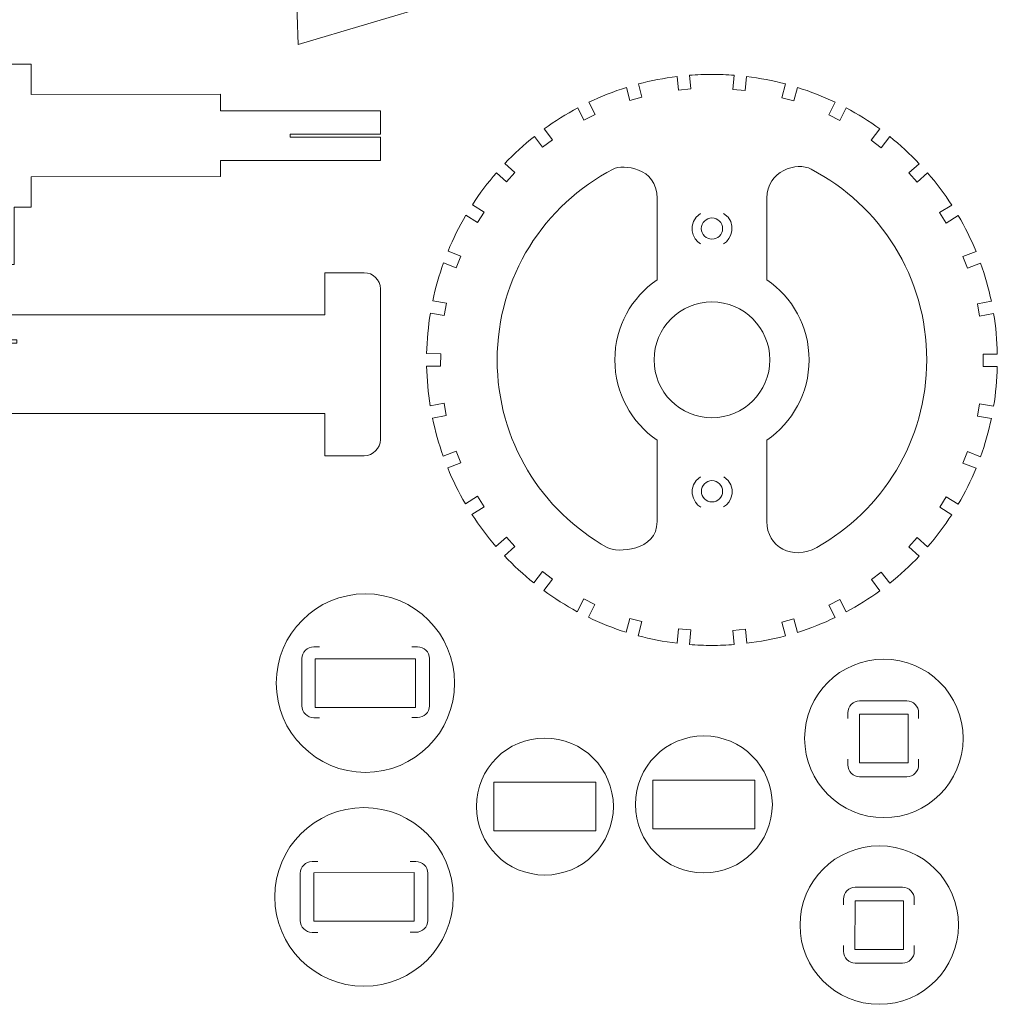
# Model space of a CAD drawing. Header units: centimetres. Extents: x -16.5 to 16.5, y -15.6 to 15.6.
# Tile 2 of 41: x -11.3 to -5.3, y -15.6 to -9.5. Entities that reach past the tile are written whole.
import ezdxf

# ---------------------------------------------------------------- set-up
doc = ezdxf.new("R2010")
doc.units = ezdxf.units.CM
doc.header["$MEASUREMENT"] = 0
doc.layers.add('layer 1', color=7, linetype='Continuous')

msp = doc.modelspace()

# ---------------------------------------------------------------- linework, layer by layer
at = {"layer": 'layer 1', "color": 250, "lineweight": 9}
for points, knots in [([(-8.48347, -8.46009), (-8.83918, -8.54682), (-9.01149, -8.7687), (-8.74482, -9.41352), (-8.74482, -9.41352), (-8.74482, -9.41352), (-9.60813, -9.67043), (-9.60813, -9.67043), (-9.60813, -9.67043), (-9.64008, -9.05794), (-9.60691, -7.90642), (-9.39077, -6.91582), (-9.39077, -6.91582), (-9.30399, -6.51804), (-8.74001, -6.51402), (-8.80855, -6.85389), (-8.80855, -6.85389), (-8.85398, -7.07916), (-8.8241, -7.23839), (-8.75254, -7.34738), (-8.75254, -7.34738), (-8.6195, -7.54999), (-8.1499, -7.45418), (-8.16532, -8.00741), (-8.16532, -8.00741), (-8.1707, -8.20026), (-8.27133, -8.40836), (-8.48347, -8.46009)], [0, 0, 0, 0, 0.125, 0.125, 0.125, 0.125, 0.25, 0.25, 0.25, 0.25, 0.375, 0.375, 0.375, 0.375, 0.5, 0.5, 0.5, 0.5, 0.625, 0.625, 0.625, 0.625, 0.75, 0.75, 0.75, 0.75, 1, 1, 1, 1]), ([(-9.09796, -10.08212), (-9.09796, -10.08212), (-9.09822, -10.22595), (-9.09822, -10.22595), (-9.09822, -10.22595), (-9.09822, -10.22595), (-9.65821, -10.22598), (-9.65821, -10.22598), (-9.65821, -10.22598), (-9.65821, -10.22598), (-9.65821, -10.24536), (-9.65821, -10.24536), (-9.65821, -10.24536), (-9.65821, -10.24536), (-9.09818, -10.24535), (-9.09818, -10.24535), (-9.09818, -10.24535), (-9.09818, -10.24535), (-9.09796, -10.38952), (-9.09796, -10.38952), (-9.09796, -10.38952), (-9.09796, -10.38952), (-10.09032, -10.38952), (-10.09032, -10.38952), (-10.09032, -10.38952), (-10.09032, -10.38952), (-10.08985, -10.49039), (-10.08985, -10.49039), (-10.08985, -10.49039), (-10.08985, -10.49039), (-11.26523, -10.49137), (-11.26523, -10.49137), (-11.26523, -10.49137), (-11.26523, -10.49137), (-11.265, -10.67863), (-11.265, -10.67863), (-11.265, -10.67863), (-11.265, -10.67863), (-11.37123, -10.67871), (-11.37123, -10.67871), (-11.37123, -10.67871), (-11.37123, -10.67871), (-11.3708, -11.03551), (-11.3708, -11.03551), (-11.3708, -11.03551), (-11.3708, -11.03551), (-11.60394, -11.03568), (-11.60394, -11.03568), (-11.60394, -11.03568), (-11.60394, -11.03568), (-11.60436, -10.67888), (-11.60436, -10.67888), (-11.60436, -10.67888), (-11.60436, -10.67888), (-11.80316, -10.67903), (-11.80316, -10.67903), (-11.80316, -10.67903), (-11.80316, -10.67903), (-11.80429, -9.79248), (-11.80429, -9.79248), (-11.80429, -9.79248), (-11.80429, -9.79248), (-11.26612, -9.79207), (-11.26612, -9.79207), (-11.26612, -9.79207), (-11.26612, -9.79207), (-11.26589, -9.98078), (-11.26589, -9.98078), (-11.26589, -9.98078), (-11.26589, -9.98078), (-10.09044, -9.97979), (-10.09044, -9.97979), (-10.09044, -9.97979), (-10.09044, -9.97979), (-10.09032, -10.08212), (-10.09032, -10.08212), (-10.09032, -10.08212), (-10.09032, -10.08212), (-9.09796, -10.08212), (-9.09796, -10.08212)], [0, 0, 0, 0, 0.047619, 0.047619, 0.047619, 0.047619, 0.0952381, 0.0952381, 0.0952381, 0.0952381, 0.1428571, 0.1428571, 0.1428571, 0.1428571, 0.1904762, 0.1904762, 0.1904762, 0.1904762, 0.2380952, 0.2380952, 0.2380952, 0.2380952, 0.2857143, 0.2857143, 0.2857143, 0.2857143, 0.3333333, 0.3333333, 0.3333333, 0.3333333, 0.3809524, 0.3809524, 0.3809524, 0.3809524, 0.4285714, 0.4285714, 0.4285714, 0.4285714, 0.4761905, 0.4761905, 0.4761905, 0.4761905, 0.5238095, 0.5238095, 0.5238095, 0.5238095, 0.5714286, 0.5714286, 0.5714286, 0.5714286, 0.6190476, 0.6190476, 0.6190476, 0.6190476, 0.6666667, 0.6666667, 0.6666667, 0.6666667, 0.7142857, 0.7142857, 0.7142857, 0.7142857, 0.7619048, 0.7619048, 0.7619048, 0.7619048, 0.8095238, 0.8095238, 0.8095238, 0.8095238, 0.8571429, 0.8571429, 0.8571429, 0.8571429, 0.9047619, 0.9047619, 0.9047619, 0.9047619, 1, 1, 1, 1]), ([(-7.04131, -9.85615), (-6.99478, -9.85615), (-6.94867, -9.85793), (-6.90306, -9.86148), (-6.90306, -9.86148), (-6.90306, -9.86148), (-6.91136, -9.94906), (-6.91136, -9.94906), (-6.91136, -9.94906), (-6.91136, -9.94906), (-6.83455, -9.95633), (-6.83455, -9.95633), (-6.83455, -9.95633), (-6.83455, -9.95633), (-6.82629, -9.86917), (-6.82629, -9.86917), (-6.82629, -9.86917), (-6.74404, -9.87913), (-6.66352, -9.89472), (-6.58515, -9.91558), (-6.58515, -9.91558), (-6.58515, -9.91558), (-6.60785, -10.00119), (-6.60785, -10.00119), (-6.60785, -10.00119), (-6.60785, -10.00119), (-6.53328, -10.02095), (-6.53328, -10.02095), (-6.53328, -10.02095), (-6.53328, -10.02095), (-6.51104, -9.93706), (-6.51104, -9.93706), (-6.51104, -9.93706), (-6.4304, -9.96234), (-6.35226, -9.99324), (-6.27705, -10.0293), (-6.27705, -10.0293), (-6.27705, -10.0293), (-6.31686, -10.10699), (-6.31686, -10.10699), (-6.31686, -10.10699), (-6.31686, -10.10699), (-6.2482, -10.14217), (-6.2482, -10.14217), (-6.2482, -10.14217), (-6.2482, -10.14217), (-6.20825, -10.06419), (-6.20825, -10.06419), (-6.20825, -10.06419), (-6.13569, -10.10295), (-6.06617, -10.14665), (-6.00009, -10.19478), (-6.00009, -10.19478), (-6.00009, -10.19478), (-6.05281, -10.26507), (-6.05281, -10.26507), (-6.05281, -10.26507), (-6.05281, -10.26507), (-5.9911, -10.31135), (-5.9911, -10.31135), (-5.9911, -10.31135), (-5.9911, -10.31135), (-5.93869, -10.2415), (-5.93869, -10.2415), (-5.93869, -10.2415), (-5.87369, -10.29329), (-5.81244, -10.34958), (-5.75536, -10.40986), (-5.75536, -10.40986), (-5.75536, -10.40986), (-5.82, -10.46764), (-5.82, -10.46764), (-5.82, -10.46764), (-5.82, -10.46764), (-5.76858, -10.52515), (-5.76858, -10.52515), (-5.76858, -10.52515), (-5.76858, -10.52515), (-5.70355, -10.46701), (-5.70355, -10.46701), (-5.70355, -10.46701), (-5.64912, -10.52972), (-5.59903, -10.59629), (-5.55374, -10.66626), (-5.55374, -10.66626), (-5.55374, -10.66626), (-5.62873, -10.71283), (-5.62873, -10.71283), (-5.62873, -10.71283), (-5.62873, -10.71283), (-5.58804, -10.77837), (-5.58804, -10.77837), (-5.58804, -10.77837), (-5.58804, -10.77837), (-5.51323, -10.73192), (-5.51323, -10.73192), (-5.51323, -10.73192), (-5.47146, -10.80306), (-5.43452, -10.87737), (-5.40287, -10.95441), (-5.40287, -10.95441), (-5.40287, -10.95441), (-5.48442, -10.98652), (-5.48442, -10.98652), (-5.48442, -10.98652), (-5.48442, -10.98652), (-5.45616, -11.0583), (-5.45616, -11.0583), (-5.45616, -11.0583), (-5.45616, -11.0583), (-5.37511, -11.02639), (-5.37511, -11.02639), (-5.37511, -11.02639), (-5.34746, -11.10308), (-5.32494, -11.18225), (-5.308, -11.26345), (-5.308, -11.26345), (-5.308, -11.26345), (-5.39449, -11.27889), (-5.39449, -11.27889), (-5.39449, -11.27889), (-5.39449, -11.27889), (-5.38092, -11.35484), (-5.38092, -11.35484), (-5.38092, -11.35484), (-5.38092, -11.35484), (-5.2939, -11.3393), (-5.2939, -11.3393), (-5.2939, -11.3393), (-5.28048, -11.42147), (-5.2727, -11.50558), (-5.27101, -11.59115), (-5.27101, -11.59115), (-5.27101, -11.59115), (-5.35933, -11.59129), (-5.35933, -11.59129), (-5.35933, -11.59129), (-5.35933, -11.59129), (-5.35922, -11.66843), (-5.35922, -11.66843), (-5.35922, -11.66843), (-5.35922, -11.66843), (-5.27118, -11.6683), (-5.27118, -11.6683), (-5.27118, -11.6683), (-5.27311, -11.75192), (-5.28084, -11.8341), (-5.29398, -11.91447), (-5.29398, -11.91447), (-5.29398, -11.91447), (-5.38051, -11.89902), (-5.38051, -11.89902), (-5.38051, -11.89902), (-5.38051, -11.89902), (-5.39408, -11.97496), (-5.39408, -11.97496), (-5.39408, -11.97496), (-5.39408, -11.97496), (-5.30809, -11.99032), (-5.30809, -11.99032), (-5.30809, -11.99032), (-5.32503, -12.07148), (-5.34755, -12.15061), (-5.3752, -12.22727), (-5.3752, -12.22727), (-5.3752, -12.22727), (-5.45575, -12.19556), (-5.45575, -12.19556), (-5.45575, -12.19556), (-5.45575, -12.19556), (-5.48401, -12.26734), (-5.48401, -12.26734), (-5.48401, -12.26734), (-5.48401, -12.26734), (-5.40296, -12.29925), (-5.40296, -12.29925), (-5.40296, -12.29925), (-5.43461, -12.37625), (-5.47154, -12.45054), (-5.51329, -12.52164), (-5.51329, -12.52164), (-5.51329, -12.52164), (-5.58763, -12.47549), (-5.58763, -12.47549), (-5.58763, -12.47549), (-5.58763, -12.47549), (-5.62832, -12.54103), (-5.62832, -12.54103), (-5.62832, -12.54103), (-5.62832, -12.54103), (-5.55378, -12.58731), (-5.55378, -12.58731), (-5.55378, -12.58731), (-5.59905, -12.65726), (-5.64912, -12.72381), (-5.70352, -12.78651), (-5.70352, -12.78651), (-5.70352, -12.78651), (-5.76818, -12.7287), (-5.76818, -12.7287), (-5.76818, -12.7287), (-5.76818, -12.7287), (-5.81959, -12.78622), (-5.81959, -12.78622), (-5.81959, -12.78622), (-5.81959, -12.78622), (-5.75533, -12.84365), (-5.75533, -12.84365), (-5.75533, -12.84365), (-5.81238, -12.90392), (-5.87361, -12.96019), (-5.93857, -13.01197), (-5.93857, -13.01197), (-5.93857, -13.01197), (-5.99069, -12.9425), (-5.99069, -12.9425), (-5.99069, -12.9425), (-5.99069, -12.9425), (-6.0524, -12.98879), (-6.0524, -12.98879), (-6.0524, -12.98879), (-6.0524, -12.98879), (-5.99995, -13.05872), (-5.99995, -13.05872), (-5.99995, -13.05872), (-6.066, -13.10685), (-6.13549, -13.15055), (-6.20802, -13.18931), (-6.20802, -13.18931), (-6.20802, -13.18931), (-6.24779, -13.11169), (-6.24779, -13.11169), (-6.24779, -13.11169), (-6.24779, -13.11169), (-6.31645, -13.14687), (-6.31645, -13.14687), (-6.31645, -13.14687), (-6.31645, -13.14687), (-6.27683, -13.22419), (-6.27683, -13.22419), (-6.27683, -13.22419), (-6.352, -13.26025), (-6.4301, -13.29119), (-6.51071, -13.31647), (-6.51071, -13.31647), (-6.51071, -13.31647), (-6.53287, -13.2329), (-6.53287, -13.2329), (-6.53287, -13.2329), (-6.53287, -13.2329), (-6.60744, -13.25266), (-6.60744, -13.25266), (-6.60744, -13.25266), (-6.60744, -13.25266), (-6.58484, -13.33793), (-6.58484, -13.33793), (-6.58484, -13.33793), (-6.66319, -13.35878), (-6.74368, -13.37442), (-6.82591, -13.3844), (-6.82591, -13.3844), (-6.82591, -13.3844), (-6.83415, -13.29753), (-6.83415, -13.29753), (-6.83415, -13.29753), (-6.83415, -13.29753), (-6.91095, -13.30479), (-6.91095, -13.30479), (-6.91095, -13.30479), (-6.91095, -13.30479), (-6.90268, -13.39204), (-6.90268, -13.39204), (-6.90268, -13.39204), (-6.94843, -13.39561), (-6.99465, -13.39744), (-7.04131, -13.39744), (-7.04131, -13.39744), (-7.08846, -13.39744), (-7.13517, -13.39558), (-7.18139, -13.39195), (-7.18139, -13.39195), (-7.18139, -13.39195), (-7.17284, -13.30171), (-7.17284, -13.30171), (-7.17284, -13.30171), (-7.17284, -13.30171), (-7.24965, -13.29444), (-7.24965, -13.29444), (-7.24965, -13.29444), (-7.24965, -13.29444), (-7.25815, -13.38422), (-7.25815, -13.38422), (-7.25815, -13.38422), (-7.34052, -13.37412), (-7.42115, -13.3584), (-7.49964, -13.33741), (-7.49964, -13.33741), (-7.49964, -13.33741), (-7.47635, -13.24957), (-7.47635, -13.24957), (-7.47635, -13.24957), (-7.47635, -13.24957), (-7.55092, -13.22981), (-7.55092, -13.22981), (-7.55092, -13.22981), (-7.55092, -13.22981), (-7.57374, -13.31592), (-7.57374, -13.31592), (-7.57374, -13.31592), (-7.6545, -13.2905), (-7.73277, -13.2595), (-7.80806, -13.22325), (-7.80806, -13.22325), (-7.80806, -13.22325), (-7.76734, -13.14379), (-7.76734, -13.14379), (-7.76734, -13.14379), (-7.76734, -13.14379), (-7.836, -13.1086), (-7.836, -13.1086), (-7.836, -13.1086), (-7.836, -13.1086), (-7.87679, -13.18822), (-7.87679, -13.18822), (-7.87679, -13.18822), (-7.94936, -13.1493), (-8.0189, -13.10545), (-8.08498, -13.05715), (-8.08498, -13.05715), (-8.08498, -13.05715), (-8.03139, -12.98571), (-8.03139, -12.98571), (-8.03139, -12.98571), (-8.03139, -12.98571), (-8.0931, -12.93942), (-8.0931, -12.93942), (-8.0931, -12.93942), (-8.0931, -12.93942), (-8.14627, -13.0103), (-8.14627, -13.0103), (-8.14627, -13.0103), (-8.21123, -12.95835), (-8.27247, -12.90194), (-8.32949, -12.84149), (-8.32949, -12.84149), (-8.32949, -12.84149), (-8.2642, -12.78313), (-8.2642, -12.78313), (-8.2642, -12.78313), (-8.2642, -12.78313), (-8.31562, -12.72562), (-8.31562, -12.72562), (-8.31562, -12.72562), (-8.31562, -12.72562), (-8.38124, -12.78428), (-8.38124, -12.78428), (-8.38124, -12.78428), (-8.43557, -12.72145), (-8.48554, -12.65475), (-8.53071, -12.58465), (-8.53071, -12.58465), (-8.53071, -12.58465), (-8.45547, -12.53794), (-8.45547, -12.53794), (-8.45547, -12.53794), (-8.45547, -12.53794), (-8.49616, -12.4724), (-8.49616, -12.4724), (-8.49616, -12.4724), (-8.49616, -12.4724), (-8.57102, -12.51888), (-8.57102, -12.51888), (-8.57102, -12.51888), (-8.61263, -12.44766), (-8.64939, -12.37329), (-8.6809, -12.29619), (-8.6809, -12.29619), (-8.6809, -12.29619), (-8.59978, -12.26425), (-8.59978, -12.26425), (-8.59978, -12.26425), (-8.59978, -12.26425), (-8.62804, -12.19247), (-8.62804, -12.19247), (-8.62804, -12.19247), (-8.62804, -12.19247), (-8.70854, -12.22417), (-8.70854, -12.22417), (-8.70854, -12.22417), (-8.73602, -12.14746), (-8.75844, -12.06834), (-8.77522, -11.98714), (-8.77522, -11.98714), (-8.77522, -11.98714), (-8.68971, -11.97188), (-8.68971, -11.97188), (-8.68971, -11.97188), (-8.68971, -11.97188), (-8.70328, -11.89593), (-8.70328, -11.89593), (-8.70328, -11.89593), (-8.70328, -11.89593), (-8.7891, -11.91125), (-8.7891, -11.91125), (-8.7891, -11.91125), (-8.80207, -11.83092), (-8.80967, -11.74877), (-8.81147, -11.66521), (-8.81147, -11.66521), (-8.81147, -11.66521), (-8.72457, -11.66535), (-8.72457, -11.66535), (-8.72457, -11.66535), (-8.72457, -11.66535), (-8.72446, -11.5882), (-8.72446, -11.5882), (-8.72446, -11.5882), (-8.72446, -11.5882), (-8.81147, -11.58807), (-8.81147, -11.58807), (-8.81147, -11.58807), (-8.80963, -11.50258), (-8.80168, -11.41861), (-8.78814, -11.33652), (-8.78814, -11.33652), (-8.78814, -11.33652), (-8.70287, -11.35175), (-8.70287, -11.35175), (-8.70287, -11.35175), (-8.70287, -11.35175), (-8.6893, -11.27581), (-8.6893, -11.27581), (-8.6893, -11.27581), (-8.6893, -11.27581), (-8.77396, -11.26069), (-8.77396, -11.26069), (-8.77396, -11.26069), (-8.75693, -11.17966), (-8.73437, -11.10064), (-8.70666, -11.02409), (-8.70666, -11.02409), (-8.70666, -11.02409), (-8.62763, -11.05521), (-8.62763, -11.05521), (-8.62763, -11.05521), (-8.62763, -11.05521), (-8.59937, -10.98343), (-8.59937, -10.98343), (-8.59937, -10.98343), (-8.59937, -10.98343), (-8.67877, -10.95217), (-8.67877, -10.95217), (-8.67877, -10.95217), (-8.64707, -10.87531), (-8.61011, -10.80118), (-8.56835, -10.73021), (-8.56835, -10.73021), (-8.56835, -10.73021), (-8.49576, -10.77528), (-8.49576, -10.77528), (-8.49576, -10.77528), (-8.49576, -10.77528), (-8.45506, -10.70974), (-8.45506, -10.70974), (-8.45506, -10.70974), (-8.45506, -10.70974), (-8.52783, -10.66457), (-8.52783, -10.66457), (-8.52783, -10.66457), (-8.48256, -10.59478), (-8.43253, -10.52835), (-8.37816, -10.46579), (-8.37816, -10.46579), (-8.37816, -10.46579), (-8.31521, -10.52207), (-8.31521, -10.52207), (-8.31521, -10.52207), (-8.31521, -10.52207), (-8.26379, -10.46456), (-8.26379, -10.46456), (-8.26379, -10.46456), (-8.26379, -10.46456), (-8.3263, -10.40868), (-8.3263, -10.40868), (-8.3263, -10.40868), (-8.26931, -10.34857), (-8.20812, -10.2925), (-8.14325, -10.24087), (-8.14325, -10.24087), (-8.14325, -10.24087), (-8.09269, -10.30827), (-8.09269, -10.30827), (-8.09269, -10.30827), (-8.09269, -10.30827), (-8.03098, -10.26198), (-8.03098, -10.26198), (-8.03098, -10.26198), (-8.03098, -10.26198), (-8.08185, -10.19416), (-8.08185, -10.19416), (-8.08185, -10.19416), (-8.0159, -10.14617), (-7.94649, -10.10262), (-7.87409, -10.06394), (-7.87409, -10.06394), (-7.87409, -10.06394), (-7.83559, -10.13908), (-7.83559, -10.13908), (-7.83559, -10.13908), (-7.83559, -10.13908), (-7.76693, -10.1039), (-7.76693, -10.1039), (-7.76693, -10.1039), (-7.76693, -10.1039), (-7.80529, -10.02905), (-7.80529, -10.02905), (-7.80529, -10.02905), (-7.73028, -9.9931), (-7.65233, -9.96228), (-7.57193, -9.93708), (-7.57193, -9.93708), (-7.57193, -9.93708), (-7.55052, -10.01787), (-7.55052, -10.01787), (-7.55052, -10.01787), (-7.55052, -10.01787), (-7.47594, -9.99811), (-7.47594, -9.99811), (-7.47594, -9.99811), (-7.47594, -9.99811), (-7.49779, -9.91568), (-7.49779, -9.91568), (-7.49779, -9.91568), (-7.41958, -9.89488), (-7.33927, -9.87924), (-7.2572, -9.86927), (-7.2572, -9.86927), (-7.2572, -9.86927), (-7.24924, -9.95325), (-7.24924, -9.95325), (-7.24924, -9.95325), (-7.24924, -9.95325), (-7.17243, -9.94597), (-7.17243, -9.94597), (-7.17243, -9.94597), (-7.17243, -9.94597), (-7.18043, -9.86156), (-7.18043, -9.86156), (-7.18043, -9.86156), (-7.13453, -9.85796), (-7.08814, -9.85615), (-7.04131, -9.85615)], [0, 0, 0, 0, 0.0071942, 0.0071942, 0.0071942, 0.0071942, 0.0143885, 0.0143885, 0.0143885, 0.0143885, 0.0215827, 0.0215827, 0.0215827, 0.0215827, 0.028777, 0.028777, 0.028777, 0.028777, 0.0359712, 0.0359712, 0.0359712, 0.0359712, 0.0431655, 0.0431655, 0.0431655, 0.0431655, 0.0503597, 0.0503597, 0.0503597, 0.0503597, 0.057554, 0.057554, 0.057554, 0.057554, 0.0647482, 0.0647482, 0.0647482, 0.0647482, 0.0719424, 0.0719424, 0.0719424, 0.0719424, 0.0791367, 0.0791367, 0.0791367, 0.0791367, 0.0863309, 0.0863309, 0.0863309, 0.0863309, 0.0935252, 0.0935252, 0.0935252, 0.0935252, 0.1007194, 0.1007194, 0.1007194, 0.1007194, 0.1079137, 0.1079137, 0.1079137, 0.1079137, 0.1151079, 0.1151079, 0.1151079, 0.1151079, 0.1223022, 0.1223022, 0.1223022, 0.1223022, 0.1294964, 0.1294964, 0.1294964, 0.1294964, 0.1366906, 0.1366906, 0.1366906, 0.1366906, 0.1438849, 0.1438849, 0.1438849, 0.1438849, 0.1510791, 0.1510791, 0.1510791, 0.1510791, 0.1582734, 0.1582734, 0.1582734, 0.1582734, 0.1654676, 0.1654676, 0.1654676, 0.1654676, 0.1726619, 0.1726619, 0.1726619, 0.1726619, 0.1798561, 0.1798561, 0.1798561, 0.1798561, 0.1870504, 0.1870504, 0.1870504, 0.1870504, 0.1942446, 0.1942446, 0.1942446, 0.1942446, 0.2014388, 0.2014388, 0.2014388, 0.2014388, 0.2086331, 0.2086331, 0.2086331, 0.2086331, 0.2158273, 0.2158273, 0.2158273, 0.2158273, 0.2230216, 0.2230216, 0.2230216, 0.2230216, 0.2302158, 0.2302158, 0.2302158, 0.2302158, 0.2374101, 0.2374101, 0.2374101, 0.2374101, 0.2446043, 0.2446043, 0.2446043, 0.2446043, 0.2517986, 0.2517986, 0.2517986, 0.2517986, 0.2589928, 0.2589928, 0.2589928, 0.2589928, 0.2661871, 0.2661871, 0.2661871, 0.2661871, 0.2733813, 0.2733813, 0.2733813, 0.2733813, 0.2805755, 0.2805755, 0.2805755, 0.2805755, 0.2877698, 0.2877698, 0.2877698, 0.2877698, 0.294964, 0.294964, 0.294964, 0.294964, 0.3021583, 0.3021583, 0.3021583, 0.3021583, 0.3093525, 0.3093525, 0.3093525, 0.3093525, 0.3165468, 0.3165468, 0.3165468, 0.3165468, 0.323741, 0.323741, 0.323741, 0.323741, 0.3309353, 0.3309353, 0.3309353, 0.3309353, 0.3381295, 0.3381295, 0.3381295, 0.3381295, 0.3453237, 0.3453237, 0.3453237, 0.3453237, 0.352518, 0.352518, 0.352518, 0.352518, 0.3597122, 0.3597122, 0.3597122, 0.3597122, 0.3669065, 0.3669065, 0.3669065, 0.3669065, 0.3741007, 0.3741007, 0.3741007, 0.3741007, 0.381295, 0.381295, 0.381295, 0.381295, 0.3884892, 0.3884892, 0.3884892, 0.3884892, 0.3956835, 0.3956835, 0.3956835, 0.3956835, 0.4028777, 0.4028777, 0.4028777, 0.4028777, 0.4100719, 0.4100719, 0.4100719, 0.4100719, 0.4172662, 0.4172662, 0.4172662, 0.4172662, 0.4244604, 0.4244604, 0.4244604, 0.4244604, 0.4316547, 0.4316547, 0.4316547, 0.4316547, 0.4388489, 0.4388489, 0.4388489, 0.4388489, 0.4460432, 0.4460432, 0.4460432, 0.4460432, 0.4532374, 0.4532374, 0.4532374, 0.4532374, 0.4604317, 0.4604317, 0.4604317, 0.4604317, 0.4676259, 0.4676259, 0.4676259, 0.4676259, 0.4748201, 0.4748201, 0.4748201, 0.4748201, 0.4820144, 0.4820144, 0.4820144, 0.4820144, 0.4892086, 0.4892086, 0.4892086, 0.4892086, 0.4964029, 0.4964029, 0.4964029, 0.4964029, 0.5035971, 0.5035971, 0.5035971, 0.5035971, 0.5107914, 0.5107914, 0.5107914, 0.5107914, 0.5179856, 0.5179856, 0.5179856, 0.5179856, 0.5251799, 0.5251799, 0.5251799, 0.5251799, 0.5323741, 0.5323741, 0.5323741, 0.5323741, 0.5395683, 0.5395683, 0.5395683, 0.5395683, 0.5467626, 0.5467626, 0.5467626, 0.5467626, 0.5539568, 0.5539568, 0.5539568, 0.5539568, 0.5611511, 0.5611511, 0.5611511, 0.5611511, 0.5683453, 0.5683453, 0.5683453, 0.5683453, 0.5755396, 0.5755396, 0.5755396, 0.5755396, 0.5827338, 0.5827338, 0.5827338, 0.5827338, 0.5899281, 0.5899281, 0.5899281, 0.5899281, 0.5971223, 0.5971223, 0.5971223, 0.5971223, 0.6043165, 0.6043165, 0.6043165, 0.6043165, 0.6115108, 0.6115108, 0.6115108, 0.6115108, 0.618705, 0.618705, 0.618705, 0.618705, 0.6258993, 0.6258993, 0.6258993, 0.6258993, 0.6330935, 0.6330935, 0.6330935, 0.6330935, 0.6402878, 0.6402878, 0.6402878, 0.6402878, 0.647482, 0.647482, 0.647482, 0.647482, 0.6546763, 0.6546763, 0.6546763, 0.6546763, 0.6618705, 0.6618705, 0.6618705, 0.6618705, 0.6690647, 0.6690647, 0.6690647, 0.6690647, 0.676259, 0.676259, 0.676259, 0.676259, 0.6834532, 0.6834532, 0.6834532, 0.6834532, 0.6906475, 0.6906475, 0.6906475, 0.6906475, 0.6978417, 0.6978417, 0.6978417, 0.6978417, 0.705036, 0.705036, 0.705036, 0.705036, 0.7122302, 0.7122302, 0.7122302, 0.7122302, 0.7194245, 0.7194245, 0.7194245, 0.7194245, 0.7266187, 0.7266187, 0.7266187, 0.7266187, 0.7338129, 0.7338129, 0.7338129, 0.7338129, 0.7410072, 0.7410072, 0.7410072, 0.7410072, 0.7482014, 0.7482014, 0.7482014, 0.7482014, 0.7553957, 0.7553957, 0.7553957, 0.7553957, 0.7625899, 0.7625899, 0.7625899, 0.7625899, 0.7697842, 0.7697842, 0.7697842, 0.7697842, 0.7769784, 0.7769784, 0.7769784, 0.7769784, 0.7841727, 0.7841727, 0.7841727, 0.7841727, 0.7913669, 0.7913669, 0.7913669, 0.7913669, 0.7985612, 0.7985612, 0.7985612, 0.7985612, 0.8057554, 0.8057554, 0.8057554, 0.8057554, 0.8129496, 0.8129496, 0.8129496, 0.8129496, 0.8201439, 0.8201439, 0.8201439, 0.8201439, 0.8273381, 0.8273381, 0.8273381, 0.8273381, 0.8345324, 0.8345324, 0.8345324, 0.8345324, 0.8417266, 0.8417266, 0.8417266, 0.8417266, 0.8489209, 0.8489209, 0.8489209, 0.8489209, 0.8561151, 0.8561151, 0.8561151, 0.8561151, 0.8633094, 0.8633094, 0.8633094, 0.8633094, 0.8705036, 0.8705036, 0.8705036, 0.8705036, 0.8776978, 0.8776978, 0.8776978, 0.8776978, 0.8848921, 0.8848921, 0.8848921, 0.8848921, 0.8920863, 0.8920863, 0.8920863, 0.8920863, 0.8992806, 0.8992806, 0.8992806, 0.8992806, 0.9064748, 0.9064748, 0.9064748, 0.9064748, 0.9136691, 0.9136691, 0.9136691, 0.9136691, 0.9208633, 0.9208633, 0.9208633, 0.9208633, 0.9280576, 0.9280576, 0.9280576, 0.9280576, 0.9352518, 0.9352518, 0.9352518, 0.9352518, 0.942446, 0.942446, 0.942446, 0.942446, 0.9496403, 0.9496403, 0.9496403, 0.9496403, 0.9568345, 0.9568345, 0.9568345, 0.9568345, 0.9640288, 0.9640288, 0.9640288, 0.9640288, 0.971223, 0.971223, 0.971223, 0.971223, 0.9784173, 0.9784173, 0.9784173, 0.9784173, 0.9856115, 0.9856115, 0.9856115, 0.9856115, 1, 1, 1, 1]), ([(-7.38181, -12.62898), (-7.38181, -12.62898), (-7.38181, -12.1242), (-7.38181, -12.1242), (-7.38181, -12.1242), (-7.5402, -12.01567), (-7.64386, -11.83347), (-7.64386, -11.6268), (-7.64386, -11.6268), (-7.64386, -11.42011), (-7.54002, -11.23791), (-7.38163, -11.12939), (-7.38163, -11.12939), (-7.38163, -11.12939), (-7.38163, -10.62557), (-7.38163, -10.62557), (-7.38163, -10.62557), (-7.38163, -10.42822), (-7.59646, -10.4137), (-7.65376, -10.44302), (-7.65376, -10.44302), (-8.08157, -10.66479), (-8.37392, -11.11163), (-8.37392, -11.6268), (-8.37392, -11.6268), (-8.37392, -12.12697), (-8.09846, -12.56276), (-7.69091, -12.79065), (-7.69091, -12.79065), (-7.6292, -12.82479), (-7.38181, -12.81459), (-7.38181, -12.62898)], [0, 0, 0, 0, 0.1111111, 0.1111111, 0.1111111, 0.1111111, 0.2222222, 0.2222222, 0.2222222, 0.2222222, 0.3333333, 0.3333333, 0.3333333, 0.3333333, 0.4444444, 0.4444444, 0.4444444, 0.4444444, 0.5555556, 0.5555556, 0.5555556, 0.5555556, 0.6666667, 0.6666667, 0.6666667, 0.6666667, 0.7777778, 0.7777778, 0.7777778, 0.7777778, 1, 1, 1, 1]), ([(-6.70106, -12.12425), (-6.70106, -12.12425), (-6.70106, -12.62849), (-6.70106, -12.62849), (-6.70106, -12.62849), (-6.70106, -12.78775), (-6.54001, -12.87354), (-6.39145, -12.79041), (-6.39145, -12.79041), (-5.9841, -12.56245), (-5.70869, -12.12681), (-5.70869, -11.6268), (-5.70869, -11.6268), (-5.70869, -11.11179), (-5.99823, -10.66642), (-6.42584, -10.44458), (-6.42584, -10.44458), (-6.51293, -10.39522), (-6.70105, -10.45399), (-6.70105, -10.62346), (-6.70105, -10.62346), (-6.70105, -10.62346), (-6.70105, -11.12934), (-6.70105, -11.12934), (-6.70105, -11.12934), (-6.54262, -11.23786), (-6.43875, -11.42008), (-6.43875, -11.6268), (-6.43875, -11.6268), (-6.43875, -11.83351), (-6.54263, -12.01574), (-6.70106, -12.12425)], [0, 0, 0, 0, 0.1111111, 0.1111111, 0.1111111, 0.1111111, 0.2222222, 0.2222222, 0.2222222, 0.2222222, 0.3333333, 0.3333333, 0.3333333, 0.3333333, 0.4444444, 0.4444444, 0.4444444, 0.4444444, 0.5555556, 0.5555556, 0.5555556, 0.5555556, 0.6666667, 0.6666667, 0.6666667, 0.6666667, 0.7777778, 0.7777778, 0.7777778, 0.7777778, 1, 1, 1, 1]), ([(-7.04151, -10.7462), (-7.0779, -10.7462), (-7.10738, -10.77569), (-7.10738, -10.81207), (-7.10738, -10.81207), (-7.10738, -10.84844), (-7.0779, -10.87794), (-7.04151, -10.87794), (-7.04151, -10.87794), (-7.00514, -10.87794), (-6.97564, -10.84844), (-6.97564, -10.81207), (-6.97564, -10.81207), (-6.97564, -10.77569), (-7.00514, -10.7462), (-7.04151, -10.7462)], [0, 0, 0, 0, 0.2, 0.2, 0.2, 0.2, 0.4, 0.4, 0.4, 0.4, 0.6, 0.6, 0.6, 0.6, 1, 1, 1, 1]), ([(-11.87124, -11.34688), (-11.87124, -11.34688), (-9.44355, -11.3466), (-9.44355, -11.3466), (-9.44355, -11.3466), (-9.44355, -11.3466), (-9.44346, -11.08585), (-9.44346, -11.08585), (-9.44346, -11.08585), (-9.44346, -11.08585), (-9.19893, -11.08583), (-9.19893, -11.08583), (-9.19893, -11.08583), (-9.14364, -11.08583), (-9.0984, -11.1311), (-9.0984, -11.18637), (-9.0984, -11.18637), (-9.0984, -11.18637), (-9.0984, -12.12043), (-9.0984, -12.12043), (-9.0984, -12.12043), (-9.0984, -12.17573), (-9.14364, -12.22093), (-9.19893, -12.22097), (-9.19893, -12.22097), (-9.19893, -12.22097), (-9.44384, -12.2212), (-9.44384, -12.2212), (-9.44384, -12.2212), (-9.44384, -12.2212), (-9.44375, -11.95956), (-9.44375, -11.95956), (-9.44375, -11.95956), (-9.44375, -11.95956), (-11.86597, -11.95984), (-11.86597, -11.95984), (-11.86597, -11.95984), (-11.86597, -11.95984), (-11.86974, -11.52233), (-11.86974, -11.52233), (-11.86974, -11.52233), (-11.86974, -11.52233), (-11.35417, -11.52231), (-11.35417, -11.52231), (-11.35417, -11.52231), (-11.35417, -11.52231), (-11.35417, -11.50292), (-11.35417, -11.50292), (-11.35417, -11.50292), (-11.35417, -11.50292), (-11.8699, -11.50294), (-11.8699, -11.50294), (-11.8699, -11.50294), (-11.8699, -11.50294), (-11.87124, -11.34688), (-11.87124, -11.34688)], [0, 0, 0, 0, 0.0666667, 0.0666667, 0.0666667, 0.0666667, 0.1333333, 0.1333333, 0.1333333, 0.1333333, 0.2, 0.2, 0.2, 0.2, 0.2666667, 0.2666667, 0.2666667, 0.2666667, 0.3333333, 0.3333333, 0.3333333, 0.3333333, 0.4, 0.4, 0.4, 0.4, 0.4666667, 0.4666667, 0.4666667, 0.4666667, 0.5333333, 0.5333333, 0.5333333, 0.5333333, 0.6, 0.6, 0.6, 0.6, 0.6666667, 0.6666667, 0.6666667, 0.6666667, 0.7333333, 0.7333333, 0.7333333, 0.7333333, 0.8, 0.8, 0.8, 0.8, 0.8666667, 0.8666667, 0.8666667, 0.8666667, 1, 1, 1, 1]), ([(-7.04131, -11.26759), (-7.24, -11.26759), (-7.40051, -11.42811), (-7.40051, -11.6268), (-7.40051, -11.6268), (-7.40051, -11.82549), (-7.24, -11.986), (-7.04131, -11.986), (-7.04131, -11.986), (-6.84262, -11.986), (-6.6821, -11.82549), (-6.6821, -11.6268), (-6.6821, -11.6268), (-6.6821, -11.42811), (-6.84262, -11.26759), (-7.04131, -11.26759)], [0, 0, 0, 0, 0.2, 0.2, 0.2, 0.2, 0.4, 0.4, 0.4, 0.4, 0.6, 0.6, 0.6, 0.6, 1, 1, 1, 1]), ([(-7.04115, -12.37567), (-7.07753, -12.37567), (-7.10702, -12.40516), (-7.10702, -12.44154), (-7.10702, -12.44154), (-7.10702, -12.47792), (-7.07753, -12.50741), (-7.04115, -12.50741), (-7.04115, -12.50741), (-7.00477, -12.50741), (-6.97528, -12.47792), (-6.97528, -12.44154), (-6.97528, -12.44154), (-6.97528, -12.40516), (-7.00477, -12.37567), (-7.04115, -12.37567)], [0, 0, 0, 0, 0.2, 0.2, 0.2, 0.2, 0.4, 0.4, 0.4, 0.4, 0.6, 0.6, 0.6, 0.6, 1, 1, 1, 1]), ([(-9.19126, -13.07776), (-8.88554, -13.07776), (-8.63771, -13.3256), (-8.63771, -13.63132), (-8.63771, -13.63132), (-8.63771, -13.93703), (-8.88554, -14.18486), (-9.19126, -14.18486), (-9.19126, -14.18486), (-9.49697, -14.18486), (-9.74481, -13.93703), (-9.74481, -13.63132), (-9.74481, -13.63132), (-9.74481, -13.3256), (-9.49697, -13.07776), (-9.19126, -13.07776)], [0, 0, 0, 0, 0.2, 0.2, 0.2, 0.2, 0.4, 0.4, 0.4, 0.4, 0.6, 0.6, 0.6, 0.6, 1, 1, 1, 1]), ([(-9.47552, -13.84557), (-9.47552, -13.84557), (-9.51212, -13.84557), (-9.51212, -13.84557), (-9.51212, -13.84557), (-9.55243, -13.84557), (-9.58531, -13.81269), (-9.58531, -13.77238), (-9.58531, -13.77238), (-9.58531, -13.77238), (-9.58531, -13.47963), (-9.58531, -13.47963), (-9.58531, -13.47963), (-9.58531, -13.43931), (-9.55243, -13.40644), (-9.51212, -13.40644), (-9.51212, -13.40644), (-9.51212, -13.40644), (-9.47552, -13.40644), (-9.47552, -13.40644)], [0, 0, 0, 0, 0.1666667, 0.1666667, 0.1666667, 0.1666667, 0.3333333, 0.3333333, 0.3333333, 0.3333333, 0.5, 0.5, 0.5, 0.5, 0.6666667, 0.6666667, 0.6666667, 0.6666667, 1, 1, 1, 1]), ([(-8.90406, -13.84494), (-8.90406, -13.84494), (-8.86747, -13.84494), (-8.86747, -13.84494), (-8.86747, -13.84494), (-8.82715, -13.84494), (-8.79428, -13.81206), (-8.79428, -13.77175), (-8.79428, -13.77175), (-8.79428, -13.77175), (-8.79428, -13.479), (-8.79428, -13.479), (-8.79428, -13.479), (-8.79428, -13.43868), (-8.82715, -13.40581), (-8.86747, -13.40581), (-8.86747, -13.40581), (-8.86747, -13.40581), (-8.90406, -13.40581), (-8.90406, -13.40581)], [0, 0, 0, 0, 0.1666667, 0.1666667, 0.1666667, 0.1666667, 0.3333333, 0.3333333, 0.3333333, 0.3333333, 0.5, 0.5, 0.5, 0.5, 0.6666667, 0.6666667, 0.6666667, 0.6666667, 1, 1, 1, 1]), ([(-8.88005, -13.48043), (-8.88005, -13.48043), (-8.87976, -13.78157), (-8.87976, -13.78157), (-8.87976, -13.78157), (-8.87976, -13.78157), (-9.50246, -13.78219), (-9.50246, -13.78219), (-9.50246, -13.78219), (-9.50246, -13.78219), (-9.50274, -13.48106), (-9.50274, -13.48106), (-9.50274, -13.48106), (-9.50274, -13.48106), (-8.88005, -13.48043), (-8.88005, -13.48043)], [0, 0, 0, 0, 0.2, 0.2, 0.2, 0.2, 0.4, 0.4, 0.4, 0.4, 0.6, 0.6, 0.6, 0.6, 1, 1, 1, 1]), ([(-5.97479, -13.4825), (-5.70332, -13.4825), (-5.48324, -13.70258), (-5.48324, -13.97405), (-5.48324, -13.97405), (-5.48324, -14.24553), (-5.70332, -14.46561), (-5.97479, -14.46561), (-5.97479, -14.46561), (-6.24626, -14.46561), (-6.46634, -14.24553), (-6.46634, -13.97405), (-6.46634, -13.97405), (-6.46634, -13.70258), (-6.24626, -13.4825), (-5.97479, -13.4825)], [0, 0, 0, 0, 0.2, 0.2, 0.2, 0.2, 0.4, 0.4, 0.4, 0.4, 0.6, 0.6, 0.6, 0.6, 1, 1, 1, 1]), ([(-6.19839, -13.85168), (-6.19839, -13.85168), (-6.19839, -13.81509), (-6.19839, -13.81509), (-6.19839, -13.81509), (-6.19839, -13.77477), (-6.16551, -13.7419), (-6.1252, -13.7419), (-6.1252, -13.7419), (-6.1252, -13.7419), (-5.83245, -13.7419), (-5.83245, -13.7419), (-5.83245, -13.7419), (-5.79213, -13.7419), (-5.75926, -13.77477), (-5.75926, -13.81509), (-5.75926, -13.81509), (-5.75926, -13.81509), (-5.75926, -13.85168), (-5.75926, -13.85168)], [0, 0, 0, 0, 0.1666667, 0.1666667, 0.1666667, 0.1666667, 0.3333333, 0.3333333, 0.3333333, 0.3333333, 0.5, 0.5, 0.5, 0.5, 0.6666667, 0.6666667, 0.6666667, 0.6666667, 1, 1, 1, 1]), ([(-5.82391, -13.82332), (-5.82391, -13.82332), (-6.12505, -13.82317), (-6.12505, -13.82317), (-6.12505, -13.82317), (-6.12505, -13.82317), (-6.12567, -14.1248), (-6.12567, -14.1248), (-6.12567, -14.1248), (-6.12567, -14.1248), (-5.82455, -14.12493), (-5.82455, -14.12493), (-5.82455, -14.12493), (-5.82455, -14.12493), (-5.82391, -13.82332), (-5.82391, -13.82332)], [0, 0, 0, 0, 0.2, 0.2, 0.2, 0.2, 0.4, 0.4, 0.4, 0.4, 0.6, 0.6, 0.6, 0.6, 1, 1, 1, 1]), ([(-8.07811, -13.97171), (-7.8434, -13.97171), (-7.65315, -14.16196), (-7.65315, -14.39666), (-7.65315, -14.39666), (-7.65315, -14.63137), (-7.8434, -14.82162), (-8.07811, -14.82162), (-8.07811, -14.82162), (-8.31281, -14.82162), (-8.50306, -14.63137), (-8.50306, -14.39666), (-8.50306, -14.39666), (-8.50306, -14.16196), (-8.31281, -13.97171), (-8.07811, -13.97171)], [0, 0, 0, 0, 0.2, 0.2, 0.2, 0.2, 0.4, 0.4, 0.4, 0.4, 0.6, 0.6, 0.6, 0.6, 1, 1, 1, 1]), ([(-7.09171, -13.95884), (-6.857, -13.95884), (-6.66675, -14.14909), (-6.66675, -14.38379), (-6.66675, -14.38379), (-6.66675, -14.6185), (-6.857, -14.80875), (-7.09171, -14.80875), (-7.09171, -14.80875), (-7.32641, -14.80875), (-7.51666, -14.6185), (-7.51666, -14.38379), (-7.51666, -14.38379), (-7.51666, -14.14909), (-7.32641, -13.95884), (-7.09171, -13.95884)], [0, 0, 0, 0, 0.2, 0.2, 0.2, 0.2, 0.4, 0.4, 0.4, 0.4, 0.6, 0.6, 0.6, 0.6, 1, 1, 1, 1]), ([(-6.19839, -14.1022), (-6.19839, -14.1022), (-6.19839, -14.1388), (-6.19839, -14.1388), (-6.19839, -14.1388), (-6.19839, -14.17911), (-6.16551, -14.21199), (-6.1252, -14.21199), (-6.1252, -14.21199), (-6.1252, -14.21199), (-5.83245, -14.21199), (-5.83245, -14.21199), (-5.83245, -14.21199), (-5.79213, -14.21199), (-5.75926, -14.17911), (-5.75926, -14.1388), (-5.75926, -14.1388), (-5.75926, -14.1388), (-5.75926, -14.1022), (-5.75926, -14.1022)], [0, 0, 0, 0, 0.1666667, 0.1666667, 0.1666667, 0.1666667, 0.3333333, 0.3333333, 0.3333333, 0.3333333, 0.5, 0.5, 0.5, 0.5, 0.6666667, 0.6666667, 0.6666667, 0.6666667, 1, 1, 1, 1]), ([(-7.76205, -14.24579), (-7.76205, -14.24579), (-7.76176, -14.54692), (-7.76176, -14.54692), (-7.76176, -14.54692), (-7.76176, -14.54692), (-8.39419, -14.54755), (-8.39419, -14.54755), (-8.39419, -14.54755), (-8.39419, -14.54755), (-8.39447, -14.24642), (-8.39447, -14.24642), (-8.39447, -14.24642), (-8.39447, -14.24642), (-7.76205, -14.24579), (-7.76205, -14.24579)], [0, 0, 0, 0, 0.2, 0.2, 0.2, 0.2, 0.4, 0.4, 0.4, 0.4, 0.6, 0.6, 0.6, 0.6, 1, 1, 1, 1]), ([(-6.77564, -14.23292), (-6.77564, -14.23292), (-6.77535, -14.53405), (-6.77535, -14.53405), (-6.77535, -14.53405), (-6.77535, -14.53405), (-7.40779, -14.53468), (-7.40779, -14.53468), (-7.40779, -14.53468), (-7.40779, -14.53468), (-7.40806, -14.23356), (-7.40806, -14.23356), (-7.40806, -14.23356), (-7.40806, -14.23356), (-6.77564, -14.23292), (-6.77564, -14.23292)], [0, 0, 0, 0, 0.2, 0.2, 0.2, 0.2, 0.4, 0.4, 0.4, 0.4, 0.6, 0.6, 0.6, 0.6, 1, 1, 1, 1]), ([(-9.20045, -14.40353), (-8.89472, -14.40353), (-8.64688, -14.65137), (-8.64688, -14.95709), (-8.64688, -14.95709), (-8.64688, -15.2628), (-8.89472, -15.51064), (-9.20045, -15.51064), (-9.20045, -15.51064), (-9.50615, -15.51064), (-9.75399, -15.2628), (-9.75399, -14.95709), (-9.75399, -14.95709), (-9.75399, -14.65137), (-9.50615, -14.40353), (-9.20045, -14.40353)], [0, 0, 0, 0, 0.2, 0.2, 0.2, 0.2, 0.4, 0.4, 0.4, 0.4, 0.6, 0.6, 0.6, 0.6, 1, 1, 1, 1]), ([(-6.00358, -14.64012), (-5.73211, -14.64012), (-5.51203, -14.8602), (-5.51203, -15.13167), (-5.51203, -15.13167), (-5.51203, -15.40315), (-5.73211, -15.62322), (-6.00358, -15.62322), (-6.00358, -15.62322), (-6.27506, -15.62322), (-6.49514, -15.40315), (-6.49514, -15.13167), (-6.49514, -15.13167), (-6.49514, -14.8602), (-6.27506, -14.64012), (-6.00358, -14.64012)], [0, 0, 0, 0, 0.2, 0.2, 0.2, 0.2, 0.4, 0.4, 0.4, 0.4, 0.6, 0.6, 0.6, 0.6, 1, 1, 1, 1]), ([(-9.48617, -15.17696), (-9.48617, -15.17696), (-9.52276, -15.17696), (-9.52276, -15.17696), (-9.52276, -15.17696), (-9.56307, -15.17696), (-9.59595, -15.14408), (-9.59595, -15.10377), (-9.59595, -15.10377), (-9.59595, -15.10377), (-9.59595, -14.81101), (-9.59595, -14.81101), (-9.59595, -14.81101), (-9.59595, -14.7707), (-9.56307, -14.73783), (-9.52276, -14.73783), (-9.52276, -14.73783), (-9.52276, -14.73783), (-9.48617, -14.73783), (-9.48617, -14.73783)], [0, 0, 0, 0, 0.1666667, 0.1666667, 0.1666667, 0.1666667, 0.3333333, 0.3333333, 0.3333333, 0.3333333, 0.5, 0.5, 0.5, 0.5, 0.6666667, 0.6666667, 0.6666667, 0.6666667, 1, 1, 1, 1]), ([(-8.9147, -15.17633), (-8.9147, -15.17633), (-8.87811, -15.17633), (-8.87811, -15.17633), (-8.87811, -15.17633), (-8.8378, -15.17633), (-8.80492, -15.14345), (-8.80492, -15.10314), (-8.80492, -15.10314), (-8.80492, -15.10314), (-8.80492, -14.81038), (-8.80492, -14.81038), (-8.80492, -14.81038), (-8.80492, -14.77007), (-8.8378, -14.7372), (-8.87811, -14.7372), (-8.87811, -14.7372), (-8.87811, -14.7372), (-8.9147, -14.7372), (-8.9147, -14.7372)], [0, 0, 0, 0, 0.1666667, 0.1666667, 0.1666667, 0.1666667, 0.3333333, 0.3333333, 0.3333333, 0.3333333, 0.5, 0.5, 0.5, 0.5, 0.6666667, 0.6666667, 0.6666667, 0.6666667, 1, 1, 1, 1]), ([(-8.88923, -14.8062), (-8.88923, -14.8062), (-8.88894, -15.10733), (-8.88894, -15.10733), (-8.88894, -15.10733), (-8.88894, -15.10733), (-9.51164, -15.10795), (-9.51164, -15.10795), (-9.51164, -15.10795), (-9.51164, -15.10795), (-9.51192, -14.80684), (-9.51192, -14.80684), (-9.51192, -14.80684), (-9.51192, -14.80684), (-8.88923, -14.8062), (-8.88923, -14.8062)], [0, 0, 0, 0, 0.2, 0.2, 0.2, 0.2, 0.4, 0.4, 0.4, 0.4, 0.6, 0.6, 0.6, 0.6, 1, 1, 1, 1]), ([(-6.22515, -15.00734), (-6.22515, -15.00734), (-6.22515, -14.97075), (-6.22515, -14.97075), (-6.22515, -14.97075), (-6.22515, -14.93044), (-6.19228, -14.89756), (-6.15197, -14.89756), (-6.15197, -14.89756), (-6.15197, -14.89756), (-5.85921, -14.89756), (-5.85921, -14.89756), (-5.85921, -14.89756), (-5.8189, -14.89756), (-5.78602, -14.93044), (-5.78602, -14.97075), (-5.78602, -14.97075), (-5.78602, -14.97075), (-5.78602, -15.00734), (-5.78602, -15.00734)], [0, 0, 0, 0, 0.1666667, 0.1666667, 0.1666667, 0.1666667, 0.3333333, 0.3333333, 0.3333333, 0.3333333, 0.5, 0.5, 0.5, 0.5, 0.6666667, 0.6666667, 0.6666667, 0.6666667, 1, 1, 1, 1]), ([(-5.8527, -14.98094), (-5.8527, -14.98094), (-6.15384, -14.98079), (-6.15384, -14.98079), (-6.15384, -14.98079), (-6.15384, -14.98079), (-6.15446, -15.28241), (-6.15446, -15.28241), (-6.15446, -15.28241), (-6.15446, -15.28241), (-5.85334, -15.28255), (-5.85334, -15.28255), (-5.85334, -15.28255), (-5.85334, -15.28255), (-5.8527, -14.98094), (-5.8527, -14.98094)], [0, 0, 0, 0, 0.2, 0.2, 0.2, 0.2, 0.4, 0.4, 0.4, 0.4, 0.6, 0.6, 0.6, 0.6, 1, 1, 1, 1]), ([(-6.22515, -15.25787), (-6.22515, -15.25787), (-6.22515, -15.29446), (-6.22515, -15.29446), (-6.22515, -15.29446), (-6.22515, -15.33477), (-6.19228, -15.36765), (-6.15197, -15.36765), (-6.15197, -15.36765), (-6.15197, -15.36765), (-5.85921, -15.36765), (-5.85921, -15.36765), (-5.85921, -15.36765), (-5.8189, -15.36765), (-5.78602, -15.33477), (-5.78602, -15.29446), (-5.78602, -15.29446), (-5.78602, -15.29446), (-5.78602, -15.25787), (-5.78602, -15.25787)], [0, 0, 0, 0, 0.1666667, 0.1666667, 0.1666667, 0.1666667, 0.3333333, 0.3333333, 0.3333333, 0.3333333, 0.5, 0.5, 0.5, 0.5, 0.6666667, 0.6666667, 0.6666667, 0.6666667, 1, 1, 1, 1])]:
    msp.add_open_spline(points, degree=3, knots=knots, dxfattribs=at)
for points in [[(-7.11267, -10.71856), (-7.2012, -10.77695), (-7.16113, -10.88266), (-7.11177, -10.90657)], [(-6.96876, -10.71814), (-6.88022, -10.77653), (-6.92029, -10.88224), (-6.96965, -10.90615)], [(-7.11189, -12.35143), (-7.20043, -12.40982), (-7.16036, -12.51553), (-7.111, -12.53945)], [(-6.96798, -12.35101), (-6.87945, -12.4094), (-6.91952, -12.51512), (-6.96887, -12.53903)]]:
    msp.add_open_spline(points, degree=3, dxfattribs=at)

doc.saveas('drawing.dxf')
